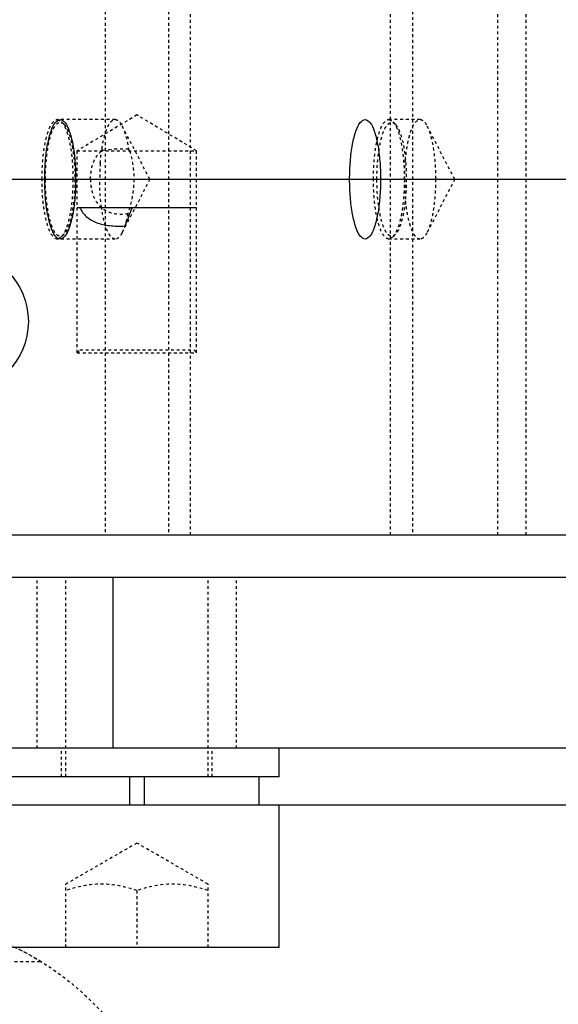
# Model space of a CAD drawing. Header units: millimetres. Extents: x -24622 to 2009, y -1603 to 2074.
# Tile 188 of 256: x 372 to 391, y 1466 to 1500. Entities that reach past the tile are written whole.
import ezdxf

# ---------------------------------------------------------------- set-up
doc = ezdxf.new("R2010")
doc.units = ezdxf.units.MM
doc.linetypes.add('HIDDEN', pattern=[0.2, 0.1, -0.1])
doc.layers.add('02___PRT_ALL_AXES', color=7, linetype='Continuous')
doc.layers.add('DEFAULT_2', color=8, linetype='HIDDEN')
doc.dimstyles.new('副本 12', dxfattribs={"dimtxt": 12, "dimasz": 6, "dimexe": 1, "dimexo": 1.2, "dimgap": 2, "dimtad": 0, "dimtxsty": 'Standard', "dimblk": 'OPEN30', "dimcen": 0, "dimclrd": 5, "dimclre": 3, "dimclrt": 256, "dimadec": 0, "dimazin": 2, "dimtm": 1e-09, "dimtfac": 0.6, "dimtofl": 0, "dimtmove": 0, "dimatfit": 3, "dimldrblk": 'OPEN30', "dimfxl": 0, "dimtolj": 1, "dimarcsym": 0})

# ---------------------------------------------------------------- blocks, each defined once
blk = doc.blocks.new('_Open30')
at = {"color": 0, "linetype": 'ByBlock', "lineweight": -2}
for p, q in [((-1, 0.2679), (0, 0)), ((0, 0), (-1, -0.2679)), ((0, 0), (-1, 0))]:
    blk.add_line(p, q, dxfattribs=at)
blk = doc.blocks.new('*D149')
at = {"color": 3, "linetype": 'ByBlock', "lineweight": -2}
for p, q in [((262.144, 1493.494), (262.144, 1376.381)), ((562.144, 1493.494), (562.144, 1376.381))]:
    blk.add_line(p, q, dxfattribs=at)
at = {"color": 5, "linetype": 'ByBlock', "lineweight": -2}
for p, q in [((268.144, 1377.381), (396.144, 1377.381)), ((556.144, 1377.381), (428.144, 1377.381))]:
    blk.add_line(p, q, dxfattribs=at)
at = {"layer": 'Defpoints', "color": 0, "linetype": 'ByBlock'}
for p in [(262.144, 1494.694), (562.144, 1494.694), (562.144, 1377.381)]:
    blk.add_point(p, dxfattribs=at)
at = {"color": 5, "linetype": 'ByBlock', "lineweight": -2, "xscale": 6, "yscale": 6, "zscale": 6, "rotation": 180}
blk.add_blockref('_Open30', (262.144, 1377.381), dxfattribs=at)
at = {"color": 5, "linetype": 'ByBlock', "lineweight": -2, "xscale": 6, "yscale": 6, "zscale": 6}
blk.add_blockref('_Open30', (562.144, 1377.381), dxfattribs=at)
at = {"linetype": 'ByBlock', "insert": (412.144, 1377.381), "char_height": 12, "attachment_point": 5}
blk.add_mtext('\\A1;300', dxfattribs=at)

msp = doc.modelspace()

# ---------------------------------------------------------------- linework, layer by layer
at = {"color": 7, "linetype": 'Continuous'}
for p, q in [((262.144, 1494.694), (562.144, 1494.694)), ((377.876, 1493.694), (373.676, 1493.694)), ((349.461, 1482.194), (491.461, 1482.194)), ((486.58, 1480.694), (358.776, 1480.694)), ((374.947, 1474.694), (374.947, 1480.694)), ((486.58, 1474.694), (359.776, 1474.694)), ((380.776, 1473.694), (380.776, 1474.694)), ((380.776, 1473.694), (370.776, 1473.694)), ((375.526, 1472.694), (375.526, 1473.694)), ((376.026, 1473.694), (376.026, 1472.694)), ((380.076, 1472.694), (380.076, 1473.694)), ((448.176, 1472.694), (349.144, 1472.694)), ((380.776, 1467.694), (380.776, 1472.694)), ((380.776, 1467.694), (370.776, 1467.694))]:
    msp.add_line(p, q, dxfattribs=at)
msp.add_circle((369.461, 1489.694), 2.5, dxfattribs=at)
msp.add_arc((369.15, 1495.885), 6.818, 335.4788, 341.2529, dxfattribs=at)
for points, start_tangent, end_tangent in [([(372.537, 1494.694), (372.563, 1495.334), (372.64, 1495.924), (372.761, 1496.391), (372.913, 1496.691), (373.081, 1496.794), (373.249, 1496.69), (373.401, 1496.39), (373.522, 1495.923), (373.599, 1495.333), (373.624, 1494.694)], (0.000537, 1), (0.000448, -1)), ([(383.252, 1494.694), (383.278, 1495.334), (383.355, 1495.924), (383.476, 1496.391), (383.628, 1496.691), (383.796, 1496.794), (383.965, 1496.69), (384.116, 1496.39), (384.237, 1495.923), (384.314, 1495.333), (384.339, 1494.694)], (0.000537, 1), (0.000448, -1)), ([(373.624, 1494.694), (373.598, 1494.053), (373.521, 1493.464), (373.401, 1492.997), (373.249, 1492.697), (373.081, 1492.594), (372.912, 1492.698), (372.76, 1492.998), (372.64, 1493.465), (372.563, 1494.054), (372.537, 1494.694)], (-0.000537, -1), (-0.000448, 1)), ([(384.339, 1494.694), (384.313, 1494.053), (384.236, 1493.464), (384.116, 1492.997), (383.964, 1492.697), (383.796, 1492.594), (383.627, 1492.698), (383.475, 1492.998), (383.355, 1493.465), (383.278, 1494.054), (383.252, 1494.694)], (-0.000537, -1), (-0.000448, 1)), ([(373.766, 1493.694), (373.997, 1493.389), (374.345, 1493.177), (374.81, 1493.065), (375.353, 1493.056)], (0.460832, -0.887487), (0.997437, 0.071547))]:
    msp.add_spline(points, degree=3, dxfattribs=dict(at, start_tangent=start_tangent, end_tangent=end_tangent))
at = {"layer": '02___PRT_ALL_AXES', "color": 8, "linetype": 'HIDDEN'}
msp.add_circle((367.144, 1458.694), 10, dxfattribs=at)
at = {"layer": 'DEFAULT_2', "color": 8, "linetype": 'HIDDEN'}
for p, q in [((374.66, 1527.194), (374.66, 1482.194)), ((376.883, 1527.194), (376.883, 1482.194)), ((377.66, 1482.194), (377.66, 1527.194)), ((384.684, 1482.194), (384.684, 1527.194)), ((385.461, 1527.194), (385.461, 1482.194)), ((388.461, 1482.194), (388.461, 1527.194)), ((389.461, 1482.194), (389.461, 1527.194)), ((375.776, 1496.956), (373.676, 1495.694)), ((377.876, 1495.694), (375.776, 1496.956)), ((375.013, 1496.794), (372.984, 1496.794)), ((372.984, 1496.794), (373.13, 1496.717)), ((373.22, 1496.621), (373.13, 1496.717)), ((376.232, 1494.694), (375.255, 1496.574)), ((385.728, 1496.794), (384.631, 1496.794)), ((384.631, 1496.794), (384.777, 1496.717)), ((384.866, 1496.621), (384.777, 1496.717)), ((386.947, 1494.694), (385.97, 1496.574)), ((373.676, 1495.694), (377.876, 1495.694)), ((373.676, 1488.594), (373.676, 1495.694)), ((377.876, 1488.594), (377.876, 1495.694)), ((376.232, 1494.694), (375.255, 1492.814)), ((386.947, 1494.694), (385.97, 1492.814)), ((373.22, 1492.767), (373.13, 1492.671)), ((384.866, 1492.767), (384.777, 1492.671)), ((373.13, 1492.671), (372.984, 1492.594)), ((375.013, 1492.594), (372.984, 1492.594)), ((384.777, 1492.671), (384.631, 1492.594)), ((385.728, 1492.594), (384.631, 1492.594)), ((373.676, 1488.594), (373.776, 1488.694)), ((373.676, 1488.594), (377.876, 1488.594)), ((373.776, 1488.694), (377.776, 1488.694)), ((377.776, 1488.694), (377.876, 1488.594)), ((372.276, 1474.694), (372.276, 1480.694)), ((373.276, 1473.694), (373.276, 1480.694)), ((378.276, 1473.694), (378.276, 1480.694)), ((379.276, 1474.694), (379.276, 1480.694)), ((373.126, 1473.694), (373.126, 1474.694)), ((378.426, 1473.694), (378.426, 1474.694)), ((375.776, 1471.361), (373.276, 1469.917)), ((378.276, 1469.917), (375.776, 1471.361)), ((373.276, 1467.694), (373.276, 1469.917)), ((378.276, 1467.694), (378.276, 1469.917)), ((375.776, 1469.694), (375.776, 1467.694)), ((361.876, 1467.194), (372.412, 1467.194))]:
    msp.add_line(p, q, dxfattribs=at)
for centre, radius, start, end in [((375.261, 1491.607), 4.151, 86.9458, 100.1089), ((379.958, 1494.934), 5.476, 171.2502, 171.9734), ((359.849, 1485.313), 18.798, 33.519, 33.7333), ((382.42, 1494.695), 7.951, 175.9233, 180.0059), ((392.923, 1494.686), 7.738, 179.9449, 184.8134), ((367.144, 1458.694), 10, 58.2117, 121.7883)]:
    msp.add_arc(centre, radius, start, end, dxfattribs=at)
for points, start_tangent, end_tangent in [([(372.441, 1494.694), (372.482, 1495.498), (372.532, 1495.861), (372.6, 1496.179), (372.682, 1496.44), (372.776, 1496.634), (372.984, 1496.794)], (0, 1), (1, 0)), ([(372.563, 1494.694), (372.577, 1495.15), (372.594, 1495.371), (372.617, 1495.583), (372.722, 1496.137), (372.87, 1496.521), (372.955, 1496.633), (373.043, 1496.688), (373.132, 1496.684), (373.22, 1496.621)], (0, 1), (0.68094, -0.732339)), ([(373.13, 1496.717), (373.213, 1496.599), (373.289, 1496.432), (373.417, 1495.964), (373.499, 1495.364), (373.528, 1494.694)], (0.681588, -0.731736), (0, -1)), ([(373.22, 1496.621), (373.301, 1496.504), (373.376, 1496.336), (373.5, 1495.868)], (0.68094, -0.732339), (0.184473, -0.982838)), ([(374.546, 1495.767), (374.632, 1496.193), (374.744, 1496.519), (374.807, 1496.637), (374.873, 1496.724), (375.012, 1496.794)], (0.152183, 0.988352), (0.999993, 0.003709)), ([(375.012, 1496.794), (375.075, 1496.78), (375.167, 1496.708), (375.254, 1496.575)], (0.999993, 0.003709), (0.462083, -0.886837)), ([(375.254, 1496.575), (375.384, 1496.228), (375.482, 1495.752)], (0.462083, -0.886837), (0.149363, -0.988782)), ([(384.088, 1494.694), (384.129, 1495.498), (384.179, 1495.861), (384.247, 1496.179), (384.329, 1496.44), (384.423, 1496.634), (384.631, 1496.794)], (0, 1), (1, 0)), ([(384.21, 1494.694), (384.224, 1495.15), (384.241, 1495.371), (384.264, 1495.583), (384.369, 1496.137), (384.517, 1496.521), (384.601, 1496.633), (384.69, 1496.688), (384.779, 1496.684), (384.867, 1496.621)], (0, 1), (0.68094, -0.732339)), ([(384.777, 1496.717), (384.859, 1496.599), (384.936, 1496.432), (385.064, 1495.964), (385.146, 1495.364), (385.175, 1494.694)], (0.681588, -0.731736), (0, -1)), ([(384.867, 1496.621), (384.945, 1496.508), (385.018, 1496.349), (385.14, 1495.904), (385.218, 1495.332), (385.245, 1494.694)], (0.68094, -0.732339), (0, -1)), ([(385.212, 1495.355), (385.289, 1495.935), (385.344, 1496.183), (385.409, 1496.395), (385.481, 1496.566), (385.56, 1496.691), (385.726, 1496.794)], (0.085594, 0.99633), (0.999958, 0.009201)), ([(385.726, 1496.794), (385.789, 1496.78), (385.882, 1496.708), (385.97, 1496.574)], (0.999958, 0.009201), (0.461905, -0.886929)), ([(385.97, 1496.574), (386.094, 1496.247), (386.19, 1495.8), (386.271, 1494.694)], (0.461905, -0.886929), (0, -1)), ([(373.5, 1495.868), (373.542, 1495.601), (373.598, 1494.694)], (0.184473, -0.982838), (0, -1)), ([(374.148, 1494.694), (374.24, 1495.261), (374.36, 1495.502), (374.532, 1495.694)], (0, 1), (0.768508, 0.63984)), ([(374.489, 1495.26), (374.498, 1495.373), (374.535, 1495.699)], (0.072181, 0.997392), (0.139697, 0.990194)), ([(375.521, 1495.694), (375.669, 1494.694)], (0.271057, -0.962563), (0, -1)), ([(385.184, 1494.694), (385.186, 1494.862), (385.212, 1495.355)], (0, 1), (0.085594, 0.99633)), ([(372.984, 1492.594), (372.776, 1492.754), (372.682, 1492.948), (372.6, 1493.209), (372.532, 1493.527), (372.482, 1493.89), (372.441, 1494.694)], (-1, 0), (0, 1)), ([(373.22, 1492.767), (373.102, 1492.696), (373.043, 1492.699), (372.984, 1492.73), (372.898, 1492.823), (372.817, 1492.973), (372.682, 1493.419), (372.594, 1494.017), (372.563, 1494.694)], (-0.680941, -0.732338), (0, 1)), ([(373.528, 1494.694), (373.499, 1494.024), (373.417, 1493.423), (373.289, 1492.956), (373.213, 1492.788), (373.13, 1492.671)], (0, -1), (-0.681588, -0.731736)), ([(373.598, 1494.694), (373.571, 1494.056), (373.493, 1493.484), (373.372, 1493.039), (373.299, 1492.879), (373.22, 1492.767)], (0, -1), (-0.680941, -0.732338)), ([(374.148, 1494.694), (374.231, 1494.154), (374.492, 1493.73), (374.925, 1493.501), (375.457, 1493.483)], (0, -1), (0.987991, 0.154514)), ([(374.534, 1493.699), (374.506, 1493.934), (374.469, 1494.694)], (-0.138014, 0.99043), (0, 1)), ([(375.669, 1494.694), (375.457, 1493.483)], (0, -1), (-0.310741, -0.950494)), ([(384.631, 1492.594), (384.423, 1492.754), (384.329, 1492.948), (384.247, 1493.209), (384.179, 1493.527), (384.129, 1493.89), (384.088, 1494.694)], (-1, 0), (0, 1)), ([(384.867, 1492.767), (384.749, 1492.696), (384.69, 1492.699), (384.631, 1492.73), (384.545, 1492.823), (384.464, 1492.973), (384.329, 1493.419), (384.241, 1494.017), (384.21, 1494.694)], (-0.680941, -0.732338), (0, 1)), ([(385.175, 1494.694), (385.146, 1494.024), (385.064, 1493.423), (384.936, 1492.956), (384.859, 1492.788), (384.777, 1492.671)], (0, -1), (-0.681588, -0.731736)), ([(385.245, 1494.694), (385.218, 1494.056), (385.14, 1493.484), (385.018, 1493.039), (384.945, 1492.879), (384.867, 1492.767)], (0, -1), (-0.680941, -0.732338)), ([(386.271, 1494.694), (386.19, 1493.589), (386.094, 1493.142), (385.97, 1492.814)], (0, -1), (-0.460777, -0.887516)), ([(385.729, 1492.594), (385.561, 1492.695), (385.483, 1492.82), (385.41, 1492.991), (385.345, 1493.204), (385.289, 1493.453), (385.211, 1494.037)], (-0.999958, -0.009201), (-0.084656, 0.99641)), ([(375.013, 1492.594), (374.869, 1492.669), (374.8, 1492.762), (374.734, 1492.89), (374.62, 1493.242), (374.534, 1493.699)], (-0.999994, -0.003387), (-0.138014, 0.99043)), ([(375.457, 1493.483), (375.366, 1493.1), (375.255, 1492.813)], (-0.17972, -0.983718), (-0.461919, -0.886922)), ([(375.255, 1492.813), (375.197, 1492.718), (375.013, 1492.594)], (-0.461919, -0.886922), (-0.999994, -0.003387)), ([(385.97, 1492.814), (385.913, 1492.719), (385.729, 1492.594)], (-0.460777, -0.887516), (-0.999958, -0.009201)), ([(375.776, 1469.694), (374.526, 1469.917), (373.276, 1469.694)], (-0.948683, 0.316228), (-0.948683, -0.316228)), ([(378.276, 1469.694), (377.026, 1469.917), (375.776, 1469.694)], (-0.948683, 0.316228), (-0.948683, -0.316228))]:
    msp.add_spline(points, degree=3, dxfattribs=dict(at, start_tangent=start_tangent, end_tangent=end_tangent))

# ---------------------------------------------------------------- dimensions: what is measured, and where the dimension line sits
at = {"color": 5, "linetype": 'ByBlock'}
dim = msp.add_linear_dim(base=(562.144, 1377.381), p1=(262.144, 1494.694), p2=(562.144, 1494.694), angle=180, dimstyle='副本 12', dxfattribs=at)
dim.commit()
dim.dimension.update_dxf_attribs({"geometry": '*D149', "text_midpoint": (412.144, 1377.381)})

doc.saveas('drawing.dxf')
